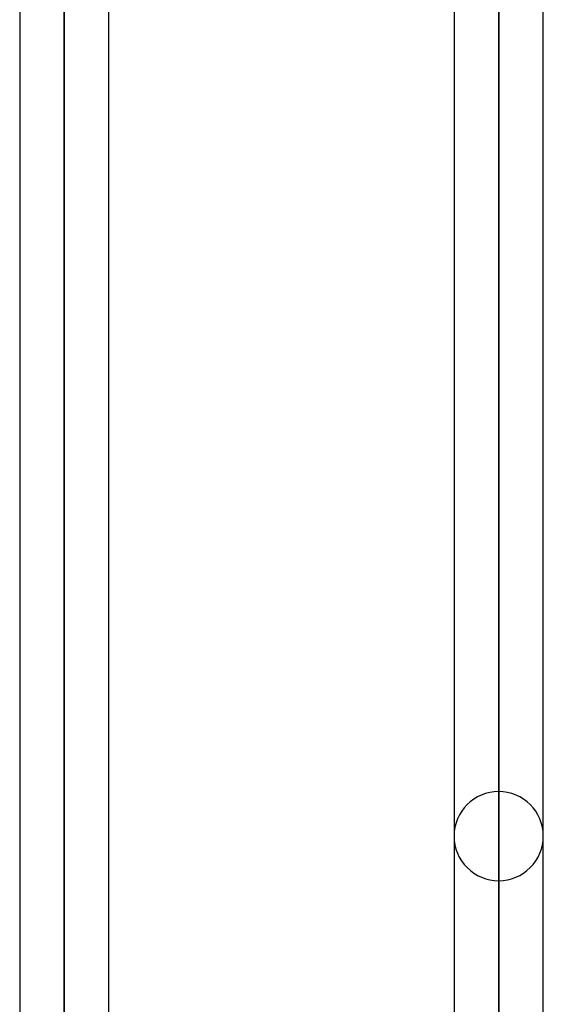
# Model space of a CAD drawing. Header units: millimetres. Extents: x -100 to 123, y -288 to 288.
# Tile 51 of 72: x 19 to 32, y 93 to 118. Entities that reach past the tile are written whole.
import ezdxf

# ---------------------------------------------------------------- set-up
doc = ezdxf.new("R2010")
doc.units = ezdxf.units.MM
doc.layers.add('MAIN-1', color=7, linetype='Continuous')
doc.layers.add('MAIN-2', color=7, linetype='Continuous')

msp = doc.modelspace()

# ---------------------------------------------------------------- linework, layer by layer
at = {"layer": 'MAIN-1'}
for p, q in [((20.305, 0), (20.305, 171.99)), ((31.305, 0), (31.305, 171.99)), ((32.435, 0), (32.435, 171.054)), ((19.175, 170.929), (19.175, 0)), ((21.435, 0), (21.435, 170.929)), ((30.175, 170.929), (30.175, 0))]:
    msp.add_line(p, q, dxfattribs=at)
at = {"layer": 'MAIN-2'}
for p, q in [((20.305, 171.99), (20.305, 0)), ((31.305, 171.99), (31.305, 0)), ((20.305, 170.496), (20.305, 0)), ((20.305, 62.596), (20.305, 170.496)), ((31.305, 170.293), (31.305, 0)), ((31.305, 0), (31.305, 170.293)), ((31.305, 98.762), (31.305, 74.384)), ((31.305, 72.675), (31.305, 96.502))]:
    msp.add_line(p, q, dxfattribs=at)
for start, end in [(90, 179.9998), (0.0002, 90), (179.9998, 270), (270, 0.0002)]:
    msp.add_arc((31.305, 97.632), 1.13, start, end, dxfattribs=at)

doc.saveas('drawing.dxf')
